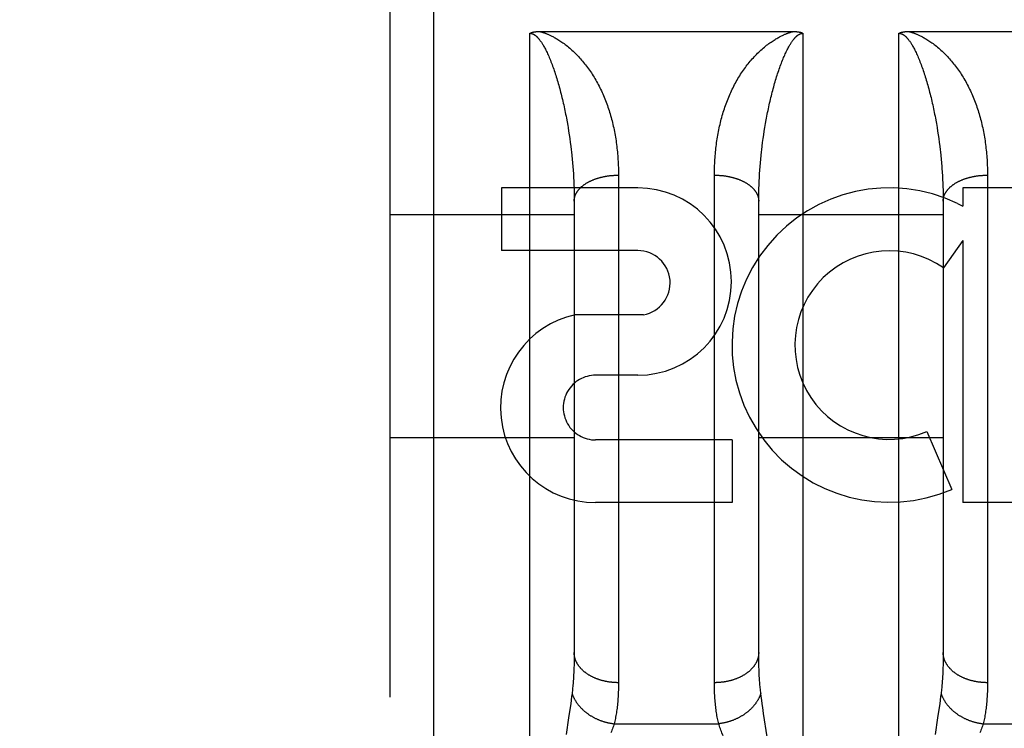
# Model space of a CAD drawing. Header units: inches. Extents: x 0 to 253, y 0 to 164.
# Tile 9 of 97: x 73.941 to 74.608, y 46.565 to 47.045. Entities that reach past the tile are written whole.
import ezdxf

# ---------------------------------------------------------------- set-up
doc = ezdxf.new("R2010")
doc.units = ezdxf.units.IN
doc.header["$LTSCALE"] = 13.939812
doc.header["$MEASUREMENT"] = 0
doc.linetypes.add('HIDDEN', pattern=[0.2, 0.1, -0.1])
doc.layers.add('DEFAULT_2', color=8, linetype='HIDDEN')
doc.layers.add('LEFTHAND_DOOR_ASSEMBLY', color=7, linetype='CONTINUOUS')

msp = doc.modelspace()

# ---------------------------------------------------------------- linework, layer by layer
at = {"layer": 'DEFAULT_2', "color": 8, "linetype": 'HIDDEN'}
msp.add_line((76.67033, 46.84293), (44.06633, 46.84293), dxfattribs=at)
at = {"layer": 'LEFTHAND_DOOR_ASSEMBLY', "color": 8, "linetype": 'HIDDEN'}
for p, q in [((74.22133, 46.22543), (74.22133, 48.01043)), ((74.19133, 47.98043), (74.19133, 46.25544)), ((74.28633, 46.22543), (74.28633, 47.03623)), ((74.2927, 47.03744), (74.46473, 47.03744)), ((74.47133, 47.03623), (74.47133, 46.22543)), ((74.53633, 46.22543), (74.53633, 47.03623)), ((74.54271, 47.03744), (74.71473, 47.03744)), ((74.31102, 46.9788), (74.31149, 46.97626)), ((74.4455, 46.97246), (74.44594, 46.97499)), ((74.56171, 46.97499), (74.56215, 46.97246)), ((74.31215, 46.97246), (74.31256, 46.96992)), ((74.31256, 46.96992), (74.31295, 46.96738)), ((74.31295, 46.96738), (74.31332, 46.96484)), ((74.44434, 46.96484), (74.4447, 46.96738)), ((74.4447, 46.96738), (74.44509, 46.96992)), ((74.44509, 46.96992), (74.4455, 46.97246)), ((74.56215, 46.97246), (74.56256, 46.96992)), ((74.56256, 46.96992), (74.56295, 46.96738)), ((74.56295, 46.96738), (74.56332, 46.96484)), ((74.31332, 46.96484), (74.31366, 46.9623)), ((74.31366, 46.9623), (74.31399, 46.95977)), ((74.44366, 46.95977), (74.44399, 46.9623)), ((74.44399, 46.9623), (74.44434, 46.96484)), ((74.56332, 46.96484), (74.56366, 46.9623)), ((74.56366, 46.9623), (74.56399, 46.95977)), ((74.31443, 46.95598), (74.31471, 46.95346)), ((74.44336, 46.95724), (74.44366, 46.95977)), ((74.56443, 46.95598), (74.56471, 46.95346)), ((74.31471, 46.95346), (74.31496, 46.95094)), ((74.31496, 46.95094), (74.31518, 46.94843)), ((74.31518, 46.94843), (74.31539, 46.94593)), ((74.44226, 46.94593), (74.44247, 46.94843)), ((74.44247, 46.94843), (74.4427, 46.95094)), ((74.4427, 46.95094), (74.44295, 46.95346)), ((74.56471, 46.95346), (74.56496, 46.95094)), ((74.56496, 46.95094), (74.56518, 46.94843)), ((74.31539, 46.94593), (74.31558, 46.94343)), ((74.31558, 46.94343), (74.31575, 46.94094)), ((74.31575, 46.94094), (74.31589, 46.93846)), ((74.34632, 46.94141), (74.34633, 46.5962)), ((74.44176, 46.93846), (74.44191, 46.94094)), ((74.44191, 46.94094), (74.44207, 46.94343)), ((74.44207, 46.94343), (74.44226, 46.94593)), ((74.56549, 46.94468), (74.56566, 46.94219)), ((74.56566, 46.94219), (74.56582, 46.9397)), ((74.59632, 46.94141), (74.59633, 46.5962)), ((74.31589, 46.93846), (74.31601, 46.93599)), ((74.31601, 46.93599), (74.31612, 46.93353)), ((74.41133, 46.59493), (74.41133, 46.94009)), ((74.44154, 46.93353), (74.44164, 46.93599)), ((74.44164, 46.93599), (74.44176, 46.93846)), ((74.56582, 46.9397), (74.56595, 46.93723)), ((74.56595, 46.93723), (74.56607, 46.93476)), ((74.56607, 46.93476), (74.56616, 46.9323)), ((74.3594, 46.93143), (74.26697, 46.93143)), ((74.26697, 46.93143), (74.26697, 46.889)), ((74.31612, 46.93353), (74.3162, 46.93107)), ((74.3162, 46.93107), (74.31626, 46.92863)), ((74.31626, 46.92863), (74.3163, 46.9262)), ((74.44135, 46.9262), (74.44139, 46.92863)), ((74.44139, 46.92863), (74.44145, 46.93107)), ((74.44145, 46.93107), (74.44154, 46.93353)), ((74.56616, 46.9323), (74.56623, 46.92985)), ((74.56623, 46.92985), (74.56629, 46.92741)), ((74.56629, 46.92741), (74.56632, 46.92499)), ((74.73567, 46.93143), (74.57954, 46.93143)), ((74.57954, 46.93143), (74.57954, 46.91916)), ((74.3163, 46.9262), (74.31632, 46.92378)), ((74.31632, 46.92378), (74.31633, 46.61658)), ((74.44133, 46.92378), (74.44135, 46.9262)), ((74.44133, 46.61658), (74.44133, 46.92378)), ((74.56632, 46.92499), (74.56633, 46.92257)), ((74.56633, 46.92257), (74.56632, 46.61536)), ((74.57603, 46.92093), (74.57954, 46.91916)), ((74.19133, 46.91343), (74.31633, 46.91343)), ((74.44133, 46.91343), (74.56633, 46.91343)), ((74.57954, 46.89581), (74.56653, 46.87725)), ((74.57954, 46.89581), (74.57954, 46.71821)), ((74.3594, 46.889), (74.26697, 46.889)), ((74.36332, 46.84548), (74.31705, 46.84548)), ((74.3594, 46.80452), (74.33088, 46.80452)), ((74.19133, 46.76243), (74.31633, 46.76243)), ((74.42327, 46.76065), (74.33085, 46.76065)), ((74.42327, 46.76065), (74.42327, 46.71821)), ((74.44133, 46.76243), (74.56633, 46.76243)), ((74.55516, 46.76631), (74.57209, 46.7272)), ((74.42327, 46.71821), (74.33085, 46.71821)), ((74.73567, 46.71821), (74.57954, 46.71821)), ((74.31632, 46.61415), (74.31629, 46.61177)), ((74.31633, 46.61658), (74.31632, 46.61415)), ((74.44134, 46.61415), (74.44133, 46.61658)), ((74.44136, 46.61177), (74.44134, 46.61415)), ((74.56632, 46.61536), (74.56631, 46.61295)), ((74.4414, 46.60944), (74.44136, 46.61177)), ((74.44147, 46.60717), (74.4414, 46.60944)), ((74.44154, 46.60494), (74.44147, 46.60717)), ((74.56627, 46.6106), (74.56622, 46.6083)), ((74.56631, 46.61295), (74.56627, 46.6106)), ((74.31487, 46.58894), (74.31459, 46.58672)), ((74.44306, 46.58672), (74.44278, 46.58894)), ((74.56487, 46.58894), (74.56459, 46.58672)), ((74.31395, 46.58194), (74.31339, 46.57802)), ((74.31429, 46.5844), (74.31395, 46.58194)), ((74.31459, 46.58672), (74.31429, 46.5844)), ((74.44337, 46.5844), (74.44306, 46.58672)), ((74.4437, 46.58194), (74.44337, 46.5844)), ((74.44407, 46.57936), (74.4437, 46.58194)), ((74.56395, 46.58194), (74.56339, 46.57802)), ((74.56429, 46.5844), (74.56395, 46.58194)), ((74.56459, 46.58672), (74.56429, 46.5844)), ((74.31339, 46.57802), (74.31254, 46.5723)), ((74.44468, 46.57523), (74.44407, 46.57936)), ((74.44704, 46.55951), (74.44468, 46.57523)), ((74.56339, 46.57802), (74.56254, 46.5723)), ((74.31254, 46.5723), (74.31085, 46.56116)), ((74.34342, 46.56838), (74.41424, 46.56838)), ((74.56254, 46.5723), (74.56085, 46.56116)), ((74.59342, 46.56838), (74.66424, 46.56838))]:
    msp.add_line(p, q, dxfattribs=at)
for points in [[(74.28633, 47.03623), (74.28641, 47.03627), (74.2865, 47.03632), (74.28659, 47.03636), (74.28668, 47.0364), (74.28677, 47.03645), (74.28687, 47.03649), (74.28697, 47.03653), (74.28707, 47.03657), (74.28717, 47.03661), (74.28728, 47.03665), (74.28738, 47.03669), (74.28749, 47.03672), (74.28761, 47.03676), (74.28772, 47.0368), (74.28784, 47.03683), (74.28796, 47.03687), (74.28808, 47.0369), (74.2882, 47.03693), (74.28833, 47.03696), (74.28846, 47.03699), (74.28859, 47.03702), (74.28873, 47.03705), (74.28886, 47.03708), (74.28901, 47.03711), (74.28915, 47.03714), (74.2893, 47.03716), (74.28944, 47.03719), (74.2896, 47.03721), (74.28975, 47.03723), (74.28991, 47.03725), (74.29007, 47.03728), (74.29024, 47.0373), (74.29041, 47.03731), (74.29058, 47.03733), (74.29075, 47.03735), (74.29093, 47.03736), (74.29111, 47.03738), (74.2913, 47.03739), (74.29149, 47.0374), (74.29168, 47.03741), (74.29188, 47.03742), (74.29208, 47.03742), (74.29228, 47.03743), (74.29249, 47.03743), (74.2927, 47.03744)], [(74.28633, 47.03623), (74.28638, 47.03623), (74.28643, 47.03623), (74.28649, 47.03622), (74.28654, 47.03622), (74.2866, 47.03622), (74.28665, 47.03622), (74.28671, 47.03621), (74.28676, 47.03621), (74.28682, 47.0362), (74.28687, 47.0362), (74.28693, 47.03619), (74.28699, 47.03618), (74.28705, 47.03617), (74.28711, 47.03616), (74.28717, 47.03615), (74.28723, 47.03614), (74.28729, 47.03613), (74.28735, 47.03611), (74.28742, 47.0361), (74.28748, 47.03608), (74.28755, 47.03607), (74.28762, 47.03605), (74.28769, 47.03603), (74.28776, 47.03601), (74.28783, 47.03599), (74.2879, 47.03596), (74.28798, 47.03593), (74.28806, 47.03591), (74.28814, 47.03588), (74.28822, 47.03584), (74.28831, 47.03581), (74.2884, 47.03577), (74.28849, 47.03573), (74.28858, 47.03569), (74.28868, 47.03564), (74.28878, 47.03559), (74.28888, 47.03553), (74.28899, 47.03547), (74.2891, 47.03541), (74.28921, 47.03534), (74.28932, 47.03527), (74.28944, 47.0352), (74.28955, 47.03512), (74.28968, 47.03504), (74.2898, 47.03495), (74.28992, 47.03486), (74.29005, 47.03476), (74.29019, 47.03465), (74.29032, 47.03454), (74.29046, 47.03443), (74.2906, 47.0343), (74.29075, 47.03417), (74.2909, 47.03403), (74.29106, 47.03388), (74.29122, 47.03373), (74.29138, 47.03356), (74.29155, 47.03338), (74.29173, 47.03319), (74.29191, 47.03299), (74.2921, 47.03278), (74.29229, 47.03255), (74.29249, 47.03231), (74.29269, 47.03205), (74.29291, 47.03178), (74.29313, 47.03148), (74.29336, 47.03117), (74.2936, 47.03084), (74.29385, 47.03048), (74.2941, 47.0301), (74.29437, 47.0297), (74.29464, 47.02927), (74.29493, 47.02881), (74.29522, 47.02832), (74.29552, 47.0278), (74.29584, 47.02724), (74.29616, 47.02666), (74.29649, 47.02603), (74.29684, 47.02538), (74.29719, 47.02468), (74.29755, 47.02396), (74.29791, 47.02319), (74.29828, 47.0224), (74.29866, 47.02156), (74.29904, 47.0207), (74.29943, 47.0198), (74.29981, 47.01888), (74.30019, 47.01795), (74.30057, 47.01699), (74.30095, 47.01602), (74.30133, 47.01503)], [(74.29292, 47.03744), (74.29317, 47.03738), (74.29342, 47.03731), (74.29368, 47.03725), (74.29394, 47.03717), (74.29422, 47.0371), (74.29449, 47.03702), (74.29478, 47.03693), (74.29507, 47.03684), (74.29538, 47.03675), (74.29569, 47.03664), (74.29601, 47.03654), (74.29634, 47.03642), (74.29668, 47.0363), (74.29703, 47.03617), (74.29739, 47.03603), (74.29777, 47.03588), (74.29816, 47.03573), (74.29856, 47.03556), (74.29897, 47.03538), (74.2994, 47.03519), (74.29984, 47.03499), (74.3003, 47.03478), (74.30078, 47.03454), (74.30128, 47.0343), (74.30179, 47.03404), (74.30232, 47.03376), (74.30287, 47.03346), (74.30344, 47.03314), (74.30403, 47.0328), (74.30464, 47.03244), (74.30527, 47.03205), (74.30593, 47.03164), (74.3066, 47.03121), (74.30728, 47.03075), (74.30799, 47.03026), (74.30871, 47.02975), (74.30945, 47.02922), (74.3102, 47.02865), (74.31096, 47.02807), (74.31173, 47.02745), (74.3125, 47.02682), (74.31327, 47.02616), (74.31404, 47.02549), (74.31481, 47.02481), (74.31557, 47.02411), (74.31633, 47.02339)], [(74.44133, 47.02339), (74.44208, 47.02411), (74.44284, 47.02481), (74.44361, 47.02549), (74.44438, 47.02616), (74.44515, 47.02682), (74.44593, 47.02745), (74.4467, 47.02807), (74.44746, 47.02865), (74.44821, 47.02922), (74.44894, 47.02975), (74.44966, 47.03026), (74.45037, 47.03075), (74.45106, 47.03121), (74.45173, 47.03164), (74.45238, 47.03205), (74.45301, 47.03244), (74.45362, 47.0328), (74.45421, 47.03314), (74.45478, 47.03346), (74.45533, 47.03376), (74.45586, 47.03404), (74.45638, 47.0343), (74.45687, 47.03454), (74.45735, 47.03478), (74.45781, 47.03499), (74.45826, 47.03519), (74.45868, 47.03538), (74.4591, 47.03556), (74.4595, 47.03573), (74.45988, 47.03588), (74.46026, 47.03603), (74.46062, 47.03617), (74.46098, 47.0363), (74.46132, 47.03642), (74.46165, 47.03654), (74.46197, 47.03664), (74.46228, 47.03675), (74.46258, 47.03684), (74.46287, 47.03693), (74.46316, 47.03702), (74.46344, 47.0371), (74.46371, 47.03717), (74.46397, 47.03725), (74.46423, 47.03731), (74.46449, 47.03738), (74.46473, 47.03744)], [(74.45633, 47.01503), (74.4567, 47.01601), (74.45707, 47.01697), (74.45744, 47.01791), (74.45782, 47.01883), (74.45819, 47.01972), (74.45856, 47.02059), (74.45893, 47.02143), (74.4593, 47.02224), (74.45965, 47.02301), (74.46001, 47.02375), (74.46035, 47.02445), (74.46069, 47.02512), (74.46101, 47.02576), (74.46133, 47.02636), (74.46164, 47.02694), (74.46195, 47.02748), (74.46224, 47.02799), (74.46252, 47.02847), (74.4628, 47.02892), (74.46306, 47.02935), (74.46332, 47.02975), (74.46357, 47.03013), (74.46381, 47.03048), (74.46404, 47.03082), (74.46426, 47.03113), (74.46448, 47.03143), (74.46469, 47.03171), (74.46489, 47.03197), (74.46509, 47.03222), (74.46528, 47.03245), (74.46547, 47.03267), (74.46565, 47.03288), (74.46582, 47.03308), (74.46599, 47.03326), (74.46616, 47.03344), (74.46631, 47.0336), (74.46647, 47.03376), (74.46662, 47.03391), (74.46677, 47.03405), (74.46691, 47.03418), (74.46705, 47.0343), (74.46719, 47.03442), (74.46732, 47.03453), (74.46745, 47.03464), (74.46758, 47.03474), (74.4677, 47.03484), (74.46782, 47.03493), (74.46794, 47.03501), (74.46806, 47.03509), (74.46817, 47.03517), (74.46828, 47.03524), (74.46839, 47.03531), (74.4685, 47.03538), (74.4686, 47.03544), (74.4687, 47.03549), (74.4688, 47.03555), (74.46889, 47.0356), (74.46899, 47.03564), (74.46908, 47.03569), (74.46917, 47.03573), (74.46925, 47.03577), (74.46934, 47.0358), (74.46942, 47.03584), (74.4695, 47.03587), (74.46957, 47.0359), (74.46965, 47.03593), (74.46972, 47.03595), (74.4698, 47.03598), (74.46987, 47.036), (74.46993, 47.03602), (74.47, 47.03604), (74.47007, 47.03606), (74.47013, 47.03607), (74.4702, 47.03609), (74.47026, 47.03611), (74.47032, 47.03612), (74.47038, 47.03613), (74.47044, 47.03614), (74.4705, 47.03615), (74.47056, 47.03616), (74.47062, 47.03617), (74.47067, 47.03618), (74.47073, 47.03619), (74.47078, 47.0362), (74.47084, 47.0362), (74.4709, 47.03621), (74.47095, 47.03621), (74.471, 47.03622), (74.47106, 47.03622), (74.47111, 47.03622), (74.47117, 47.03622), (74.47122, 47.03623), (74.47127, 47.03623), (74.47133, 47.03623)], [(74.46473, 47.03744), (74.46495, 47.03744), (74.46516, 47.03743), (74.46537, 47.03743), (74.46557, 47.03742), (74.46577, 47.03742), (74.46597, 47.03741), (74.46616, 47.0374), (74.46635, 47.03739), (74.46654, 47.03738), (74.46672, 47.03736), (74.4669, 47.03735), (74.46707, 47.03733), (74.46724, 47.03731), (74.46741, 47.0373), (74.46757, 47.03728), (74.46774, 47.03726), (74.46789, 47.03723), (74.46805, 47.03721), (74.4682, 47.03719), (74.46835, 47.03716), (74.4685, 47.03714), (74.46864, 47.03711), (74.46878, 47.03708), (74.46892, 47.03706), (74.46906, 47.03703), (74.46919, 47.037), (74.46932, 47.03697), (74.46944, 47.03693), (74.46957, 47.0369), (74.46969, 47.03687), (74.46981, 47.03683), (74.46993, 47.0368), (74.47004, 47.03676), (74.47015, 47.03673), (74.47026, 47.03669), (74.47037, 47.03665), (74.47048, 47.03661), (74.47058, 47.03657), (74.47068, 47.03653), (74.47078, 47.03649), (74.47087, 47.03645), (74.47097, 47.03641), (74.47106, 47.03636), (74.47115, 47.03632), (74.47124, 47.03627), (74.47133, 47.03623)], [(74.53633, 47.03623), (74.53641, 47.03627), (74.5365, 47.03632), (74.53659, 47.03636), (74.53669, 47.03641), (74.53678, 47.03645), (74.53688, 47.03649), (74.53698, 47.03653), (74.53708, 47.03657), (74.53718, 47.03661), (74.53728, 47.03665), (74.53739, 47.03669), (74.5375, 47.03673), (74.53761, 47.03676), (74.53773, 47.0368), (74.53784, 47.03683), (74.53796, 47.03687), (74.53808, 47.0369), (74.53821, 47.03693), (74.53834, 47.03697), (74.53847, 47.037), (74.5386, 47.03703), (74.53873, 47.03706), (74.53887, 47.03708), (74.53901, 47.03711), (74.53915, 47.03714), (74.5393, 47.03716), (74.53945, 47.03719), (74.5396, 47.03721), (74.53976, 47.03723), (74.53992, 47.03726), (74.54008, 47.03728), (74.54024, 47.0373), (74.54041, 47.03731), (74.54058, 47.03733), (74.54076, 47.03735), (74.54094, 47.03736), (74.54112, 47.03738), (74.5413, 47.03739), (74.54149, 47.0374), (74.54168, 47.03741), (74.54188, 47.03742), (74.54208, 47.03742), (74.54228, 47.03743), (74.54249, 47.03743), (74.54271, 47.03744)], [(74.53633, 47.03623), (74.53638, 47.03623), (74.53643, 47.03623), (74.53649, 47.03622), (74.53654, 47.03622), (74.5366, 47.03622), (74.53665, 47.03622), (74.53671, 47.03621), (74.53676, 47.03621), (74.53682, 47.0362), (74.53687, 47.0362), (74.53693, 47.03619), (74.53699, 47.03618), (74.53705, 47.03617), (74.53711, 47.03616), (74.53717, 47.03615), (74.53723, 47.03614), (74.53729, 47.03613), (74.53735, 47.03611), (74.53742, 47.0361), (74.53748, 47.03608), (74.53755, 47.03607), (74.53762, 47.03605), (74.53769, 47.03603), (74.53776, 47.03601), (74.53783, 47.03599), (74.5379, 47.03596), (74.53798, 47.03593), (74.53806, 47.03591), (74.53814, 47.03588), (74.53822, 47.03584), (74.53831, 47.03581), (74.5384, 47.03577), (74.53849, 47.03573), (74.53858, 47.03569), (74.53868, 47.03564), (74.53878, 47.03559), (74.53888, 47.03553), (74.53899, 47.03547), (74.5391, 47.03541), (74.53921, 47.03534), (74.53932, 47.03527), (74.53944, 47.0352), (74.53955, 47.03512), (74.53968, 47.03504), (74.5398, 47.03495), (74.53992, 47.03486), (74.54005, 47.03476), (74.54019, 47.03465), (74.54032, 47.03454), (74.54046, 47.03443), (74.5406, 47.0343), (74.54075, 47.03417), (74.5409, 47.03403), (74.54106, 47.03388), (74.54122, 47.03373), (74.54138, 47.03356), (74.54155, 47.03338), (74.54173, 47.03319), (74.54191, 47.03299), (74.5421, 47.03278), (74.54229, 47.03255), (74.54249, 47.03231), (74.54269, 47.03205), (74.54291, 47.03178), (74.54313, 47.03148), (74.54336, 47.03117), (74.5436, 47.03084), (74.54385, 47.03048), (74.5441, 47.0301), (74.54437, 47.0297), (74.54464, 47.02927), (74.54493, 47.02881), (74.54522, 47.02832), (74.54552, 47.0278), (74.54584, 47.02724), (74.54616, 47.02666), (74.54649, 47.02603), (74.54684, 47.02538), (74.54719, 47.02468), (74.54755, 47.02396), (74.54791, 47.02319), (74.54828, 47.0224), (74.54866, 47.02156), (74.54904, 47.0207), (74.54943, 47.0198), (74.54981, 47.01888), (74.55019, 47.01795), (74.55057, 47.01699), (74.55095, 47.01602), (74.55133, 47.01503)], [(74.54292, 47.03744), (74.54317, 47.03738), (74.54342, 47.03731), (74.54368, 47.03725), (74.54394, 47.03717), (74.54422, 47.0371), (74.54449, 47.03702), (74.54478, 47.03693), (74.54507, 47.03684), (74.54538, 47.03675), (74.54569, 47.03664), (74.54601, 47.03654), (74.54634, 47.03642), (74.54668, 47.0363), (74.54703, 47.03617), (74.54739, 47.03603), (74.54777, 47.03588), (74.54816, 47.03573), (74.54856, 47.03556), (74.54897, 47.03538), (74.5494, 47.03519), (74.54984, 47.03499), (74.5503, 47.03478), (74.55078, 47.03454), (74.55128, 47.0343), (74.55179, 47.03404), (74.55232, 47.03376), (74.55287, 47.03346), (74.55344, 47.03314), (74.55403, 47.0328), (74.55464, 47.03244), (74.55527, 47.03205), (74.55593, 47.03164), (74.5566, 47.03121), (74.55728, 47.03075), (74.55799, 47.03026), (74.55871, 47.02975), (74.55945, 47.02922), (74.5602, 47.02865), (74.56096, 47.02807), (74.56173, 47.02745), (74.5625, 47.02682), (74.56327, 47.02616), (74.56404, 47.02549), (74.56481, 47.02481), (74.56557, 47.02411), (74.56633, 47.02339)], [(74.31633, 47.02339), (74.31706, 47.02267), (74.31779, 47.02195), (74.31851, 47.0212), (74.31923, 47.02045), (74.31994, 47.01968), (74.32064, 47.0189), (74.32134, 47.0181), (74.32203, 47.01729), (74.32271, 47.01647), (74.32339, 47.01563), (74.32406, 47.01478), (74.32473, 47.01392), (74.32538, 47.01304), (74.32603, 47.01214), (74.32668, 47.01123), (74.32731, 47.01031), (74.32794, 47.00937), (74.32856, 47.00842), (74.32918, 47.00745), (74.32978, 47.00647), (74.33038, 47.00548), (74.33096, 47.00448), (74.33154, 47.00347), (74.3321, 47.00246), (74.33265, 47.00143), (74.33319, 47.00039), (74.33372, 46.99935), (74.33423, 46.9983), (74.33474, 46.99724), (74.33524, 46.99617), (74.33572, 46.99509), (74.33619, 46.99401), (74.33665, 46.99292), (74.3371, 46.99182), (74.33754, 46.99071), (74.33797, 46.9896), (74.33839, 46.98847), (74.33879, 46.98735), (74.33919, 46.98621), (74.33957, 46.98507), (74.33995, 46.98392), (74.34031, 46.98276), (74.34066, 46.9816), (74.341, 46.98043), (74.34133, 46.97925), (74.34165, 46.97807), (74.34196, 46.97688), (74.34226, 46.97569), (74.34254, 46.97449), (74.34282, 46.97328), (74.34309, 46.97207), (74.34334, 46.97085), (74.34359, 46.96962), (74.34382, 46.96839), (74.34404, 46.96715), (74.34426, 46.96591), (74.34446, 46.96466), (74.34465, 46.96341), (74.34483, 46.96215), (74.345, 46.96089), (74.34516, 46.95962), (74.34531, 46.95835), (74.34545, 46.95707), (74.34558, 46.95579), (74.3457, 46.9545), (74.34581, 46.95321), (74.34591, 46.95192), (74.346, 46.95062), (74.34607, 46.94931), (74.34614, 46.948), (74.3462, 46.94669), (74.34624, 46.94538), (74.34628, 46.94406), (74.34631, 46.94274), (74.34632, 46.94141)], [(74.41133, 46.94009), (74.41133, 46.94141), (74.41135, 46.94274), (74.41137, 46.94406), (74.41141, 46.94538), (74.41146, 46.94669), (74.41151, 46.948), (74.41158, 46.94931), (74.41166, 46.95062), (74.41174, 46.95192), (74.41184, 46.95321), (74.41195, 46.9545), (74.41207, 46.95579), (74.4122, 46.95707), (74.41234, 46.95835), (74.41249, 46.95962), (74.41265, 46.96089), (74.41282, 46.96215), (74.413, 46.96341), (74.41319, 46.96466), (74.4134, 46.96591), (74.41361, 46.96715), (74.41383, 46.96839), (74.41407, 46.96962), (74.41431, 46.97085), (74.41457, 46.97207), (74.41483, 46.97328), (74.41511, 46.97449), (74.4154, 46.97569), (74.41569, 46.97688), (74.416, 46.97807), (74.41632, 46.97925), (74.41665, 46.98043), (74.41699, 46.9816), (74.41734, 46.98276), (74.41771, 46.98392), (74.41808, 46.98507), (74.41846, 46.98621), (74.41886, 46.98735), (74.41927, 46.98847), (74.41968, 46.9896), (74.42011, 46.99071), (74.42055, 46.99182), (74.421, 46.99292), (74.42146, 46.99401), (74.42193, 46.99509), (74.42242, 46.99617), (74.42291, 46.99724), (74.42342, 46.9983), (74.42394, 46.99935), (74.42446, 47.00039), (74.425, 47.00143), (74.42555, 47.00246), (74.42612, 47.00347), (74.42669, 47.00448), (74.42727, 47.00548), (74.42787, 47.00647), (74.42847, 47.00745), (74.42909, 47.00842), (74.42971, 47.00937), (74.43034, 47.01031), (74.43098, 47.01123), (74.43162, 47.01214), (74.43227, 47.01304), (74.43293, 47.01392), (74.43359, 47.01478), (74.43426, 47.01563), (74.43494, 47.01647), (74.43562, 47.01729), (74.43631, 47.0181), (74.43701, 47.0189), (74.43772, 47.01968), (74.43842, 47.02045), (74.43914, 47.0212), (74.43986, 47.02195), (74.44059, 47.02267), (74.44133, 47.02339)], [(74.56633, 47.02339), (74.56706, 47.02267), (74.56779, 47.02195), (74.56851, 47.0212), (74.56923, 47.02045), (74.56994, 47.01968), (74.57064, 47.0189), (74.57134, 47.0181), (74.57203, 47.01729), (74.57271, 47.01647), (74.57339, 47.01563), (74.57406, 47.01478), (74.57473, 47.01392), (74.57538, 47.01304), (74.57603, 47.01214), (74.57668, 47.01123), (74.57731, 47.01031), (74.57794, 47.00937), (74.57856, 47.00842), (74.57918, 47.00745), (74.57978, 47.00647), (74.58038, 47.00548), (74.58096, 47.00448), (74.58154, 47.00347), (74.5821, 47.00246), (74.58265, 47.00143), (74.58319, 47.00039), (74.58372, 46.99935), (74.58423, 46.9983), (74.58474, 46.99724), (74.58524, 46.99617), (74.58572, 46.99509), (74.58619, 46.99401), (74.58665, 46.99292), (74.5871, 46.99182), (74.58754, 46.99071), (74.58797, 46.9896), (74.58839, 46.98847), (74.58879, 46.98735), (74.58919, 46.98621), (74.58957, 46.98507), (74.58995, 46.98392), (74.59031, 46.98276), (74.59066, 46.9816), (74.591, 46.98043), (74.59133, 46.97925), (74.59165, 46.97807), (74.59196, 46.97688), (74.59226, 46.97569), (74.59254, 46.97449), (74.59282, 46.97328), (74.59309, 46.97207), (74.59334, 46.97085), (74.59359, 46.96962), (74.59382, 46.96839), (74.59404, 46.96715), (74.59426, 46.96591), (74.59446, 46.96466), (74.59465, 46.96341), (74.59483, 46.96215), (74.595, 46.96089), (74.59516, 46.95962), (74.59531, 46.95835), (74.59545, 46.95707), (74.59558, 46.95579), (74.5957, 46.9545), (74.59581, 46.95321), (74.59591, 46.95192), (74.596, 46.95062), (74.59607, 46.94931), (74.59614, 46.948), (74.5962, 46.94669), (74.59624, 46.94538), (74.59628, 46.94406), (74.59631, 46.94274), (74.59632, 46.94141)], [(74.30133, 47.01503), (74.30169, 47.01403), (74.30206, 47.01303), (74.30242, 47.012), (74.30278, 47.01097), (74.30313, 47.00992), (74.30348, 47.00885), (74.30383, 47.00778), (74.30418, 47.00669), (74.30452, 47.00558), (74.30486, 47.00447), (74.30519, 47.00334), (74.30553, 47.00219), (74.30585, 47.00104), (74.30618, 46.99987), (74.3065, 46.99869), (74.30682, 46.9975), (74.30713, 46.99629), (74.30745, 46.99508), (74.30775, 46.99385), (74.30806, 46.99262), (74.30835, 46.99138), (74.30864, 46.99013), (74.30893, 46.98888), (74.30921, 46.98763), (74.30949, 46.98637), (74.30976, 46.98511), (74.31002, 46.98385), (74.31028, 46.98259), (74.31053, 46.98133), (74.31078, 46.98006), (74.31102, 46.9788)], [(74.44594, 46.97499), (74.44639, 46.97753), (74.44663, 46.9788), (74.44687, 46.98006), (74.44712, 46.98133), (74.44737, 46.98259), (74.44763, 46.98385), (74.44789, 46.98511), (74.44816, 46.98637), (74.44844, 46.98763), (74.44872, 46.98888), (74.44901, 46.99013), (74.4493, 46.99138), (74.4496, 46.99262), (74.4499, 46.99385), (74.45021, 46.99508), (74.45052, 46.99629), (74.45083, 46.9975), (74.45115, 46.99869), (74.45147, 46.99987), (74.4518, 47.00104), (74.45213, 47.00219), (74.45246, 47.00334), (74.45279, 47.00447), (74.45313, 47.00558), (74.45348, 47.00669), (74.45382, 47.00778), (74.45417, 47.00885), (74.45452, 47.00992), (74.45488, 47.01097), (74.45523, 47.012), (74.45559, 47.01303), (74.45596, 47.01403), (74.45633, 47.01503)], [(74.55133, 47.01503), (74.55169, 47.01403), (74.55206, 47.01303), (74.55242, 47.012), (74.55278, 47.01097), (74.55313, 47.00992), (74.55348, 47.00885), (74.55383, 47.00778), (74.55418, 47.00669), (74.55452, 47.00558), (74.55486, 47.00447), (74.55519, 47.00334), (74.55553, 47.00219), (74.55585, 47.00104), (74.55618, 46.99987), (74.5565, 46.99869), (74.55682, 46.9975), (74.55713, 46.99629), (74.55745, 46.99508), (74.55775, 46.99385), (74.55806, 46.99262), (74.55835, 46.99138), (74.55864, 46.99013), (74.55893, 46.98888), (74.55921, 46.98763), (74.55949, 46.98637), (74.55976, 46.98511), (74.56002, 46.98385), (74.56028, 46.98259), (74.56053, 46.98133), (74.56078, 46.98006), (74.56102, 46.9788)], [(74.31149, 46.97626), (74.31193, 46.97372), (74.31215, 46.97246)], [(74.56102, 46.9788), (74.56149, 46.97626), (74.56171, 46.97499)], [(74.31399, 46.95977), (74.31429, 46.95724), (74.31443, 46.95598)], [(74.44295, 46.95346), (74.44322, 46.95598), (74.44336, 46.95724)], [(74.56399, 46.95977), (74.56429, 46.95724), (74.56443, 46.95598)], [(74.56518, 46.94843), (74.56539, 46.94593), (74.56549, 46.94468)], [(74.31633, 46.92257), (74.31633, 46.92282), (74.31634, 46.92307), (74.31635, 46.92331), (74.31637, 46.92356), (74.3164, 46.9238), (74.31643, 46.92405), (74.31647, 46.92429), (74.31652, 46.92453), (74.31657, 46.92478), (74.31662, 46.92502), (74.31668, 46.92527), (74.31675, 46.92551), (74.31682, 46.92575), (74.3169, 46.92599), (74.31699, 46.92623), (74.31708, 46.92647), (74.31718, 46.92671), (74.31728, 46.92695), (74.31739, 46.92719), (74.3175, 46.92742), (74.31762, 46.92766), (74.31774, 46.92789), (74.31787, 46.92813), (74.31801, 46.92836), (74.31815, 46.92859), (74.3183, 46.92882), (74.31845, 46.92905), (74.31861, 46.92928), (74.31877, 46.9295), (74.31894, 46.92973), (74.31912, 46.92995), (74.3193, 46.93017), (74.31948, 46.93039), (74.31967, 46.93061), (74.31987, 46.93083), (74.32007, 46.93104), (74.32028, 46.93126), (74.32049, 46.93147), (74.3207, 46.93168), (74.32092, 46.93189), (74.32115, 46.9321), (74.32138, 46.9323), (74.32162, 46.93251), (74.32186, 46.93271), (74.32211, 46.93291), (74.32236, 46.9331), (74.32261, 46.9333), (74.32287, 46.93349), (74.32314, 46.93368), (74.32341, 46.93387), (74.32368, 46.93406), (74.32396, 46.93424), (74.32424, 46.93442), (74.32453, 46.9346), (74.32482, 46.93478), (74.32511, 46.93496), (74.32541, 46.93513), (74.32572, 46.9353), (74.32602, 46.93547), (74.32634, 46.93563), (74.32665, 46.93579), (74.32697, 46.93595), (74.32729, 46.93611), (74.32762, 46.93626), (74.32795, 46.93642), (74.32829, 46.93657), (74.32862, 46.93671), (74.32897, 46.93686), (74.32931, 46.937), (74.32966, 46.93713), (74.33001, 46.93727), (74.33037, 46.9374), (74.33072, 46.93753), (74.33108, 46.93766), (74.33145, 46.93778), (74.33181, 46.9379), (74.33218, 46.93802), (74.33256, 46.93813), (74.33293, 46.93824), (74.33331, 46.93835), (74.33369, 46.93846), (74.33407, 46.93856), (74.33446, 46.93866), (74.33485, 46.93875), (74.33524, 46.93884), (74.33563, 46.93893), (74.33602, 46.93902), (74.33642, 46.9391), (74.33682, 46.93918), (74.33722, 46.93926), (74.33762, 46.93933), (74.33802, 46.9394), (74.33843, 46.93947), (74.33883, 46.93953), (74.33924, 46.93959), (74.33965, 46.93965), (74.34006, 46.9397), (74.34047, 46.93975), (74.34089, 46.93979), (74.3413, 46.93984), (74.34172, 46.93988), (74.34213, 46.93991), (74.34255, 46.93995), (74.34297, 46.93997), (74.34339, 46.94), (74.3438, 46.94002), (74.34422, 46.94004), (74.34464, 46.94006), (74.34506, 46.94007), (74.34548, 46.94008), (74.34591, 46.94008), (74.34633, 46.94009)], [(74.41133, 46.94009), (74.41175, 46.94008), (74.41217, 46.94008), (74.41259, 46.94007), (74.41301, 46.94006), (74.41343, 46.94004), (74.41385, 46.94002), (74.41427, 46.94), (74.41469, 46.93997), (74.4151, 46.93995), (74.41552, 46.93991), (74.41594, 46.93988), (74.41635, 46.93984), (74.41677, 46.93979), (74.41718, 46.93975), (74.41759, 46.9397), (74.418, 46.93965), (74.41841, 46.93959), (74.41882, 46.93953), (74.41923, 46.93947), (74.41963, 46.9394), (74.42003, 46.93933), (74.42044, 46.93926), (74.42084, 46.93918), (74.42123, 46.9391), (74.42163, 46.93902), (74.42203, 46.93893), (74.42242, 46.93884), (74.42281, 46.93875), (74.42319, 46.93866), (74.42358, 46.93856), (74.42396, 46.93846), (74.42434, 46.93835), (74.42472, 46.93824), (74.4251, 46.93813), (74.42547, 46.93802), (74.42584, 46.9379), (74.4262, 46.93778), (74.42657, 46.93766), (74.42693, 46.93753), (74.42729, 46.9374), (74.42764, 46.93727), (74.42799, 46.93713), (74.42834, 46.937), (74.42869, 46.93686), (74.42903, 46.93671), (74.42937, 46.93657), (74.4297, 46.93642), (74.43003, 46.93626), (74.43036, 46.93611), (74.43068, 46.93595), (74.431, 46.93579), (74.43132, 46.93563), (74.43163, 46.93547), (74.43194, 46.9353), (74.43224, 46.93513), (74.43254, 46.93496), (74.43283, 46.93478), (74.43313, 46.9346), (74.43341, 46.93442), (74.4337, 46.93424), (74.43397, 46.93406), (74.43425, 46.93387), (74.43452, 46.93368), (74.43478, 46.93349), (74.43504, 46.9333), (74.4353, 46.9331), (74.43555, 46.93291), (74.43579, 46.93271), (74.43603, 46.93251), (74.43627, 46.9323), (74.4365, 46.9321), (74.43673, 46.93189), (74.43695, 46.93168), (74.43717, 46.93147), (74.43738, 46.93126), (74.43758, 46.93104), (74.43778, 46.93083), (74.43798, 46.93061), (74.43817, 46.93039), (74.43836, 46.93017), (74.43854, 46.92995), (74.43871, 46.92973), (74.43888, 46.9295), (74.43904, 46.92928), (74.4392, 46.92905), (74.43935, 46.92882), (74.4395, 46.92859), (74.43964, 46.92836), (74.43978, 46.92813), (74.43991, 46.92789), (74.44003, 46.92766), (74.44015, 46.92742), (74.44027, 46.92719), (74.44038, 46.92695), (74.44048, 46.92671), (74.44057, 46.92647), (74.44066, 46.92623), (74.44075, 46.92599), (74.44083, 46.92575), (74.4409, 46.92551), (74.44097, 46.92527), (74.44103, 46.92502), (74.44109, 46.92478), (74.44114, 46.92453), (74.44118, 46.92429), (74.44122, 46.92405), (74.44125, 46.9238), (74.44128, 46.92356), (74.4413, 46.92331), (74.44131, 46.92307), (74.44132, 46.92282), (74.44133, 46.92257)], [(74.56633, 46.92257), (74.56633, 46.92282), (74.56634, 46.92307), (74.56635, 46.92331), (74.56637, 46.92356), (74.5664, 46.9238), (74.56643, 46.92405), (74.56647, 46.92429), (74.56652, 46.92453), (74.56657, 46.92478), (74.56662, 46.92502), (74.56668, 46.92527), (74.56675, 46.92551), (74.56682, 46.92575), (74.5669, 46.92599), (74.56699, 46.92623), (74.56708, 46.92647), (74.56718, 46.92671), (74.56728, 46.92695), (74.56739, 46.92719), (74.5675, 46.92742), (74.56762, 46.92766), (74.56774, 46.92789), (74.56787, 46.92813), (74.56801, 46.92836), (74.56815, 46.92859), (74.5683, 46.92882), (74.56845, 46.92905), (74.56861, 46.92928), (74.56877, 46.9295), (74.56894, 46.92973), (74.56912, 46.92995), (74.5693, 46.93017), (74.56948, 46.93039), (74.56967, 46.93061), (74.56987, 46.93083), (74.57007, 46.93104), (74.57028, 46.93126), (74.57049, 46.93147), (74.5707, 46.93168), (74.57092, 46.93189), (74.57115, 46.9321), (74.57138, 46.9323), (74.57162, 46.93251), (74.57186, 46.93271), (74.57211, 46.93291), (74.57236, 46.9331), (74.57261, 46.9333), (74.57287, 46.93349), (74.57314, 46.93368), (74.57341, 46.93387), (74.57368, 46.93406), (74.57396, 46.93424), (74.57424, 46.93442), (74.57453, 46.9346), (74.57482, 46.93478), (74.57511, 46.93496), (74.57541, 46.93513), (74.57572, 46.9353), (74.57602, 46.93547), (74.57634, 46.93563), (74.57665, 46.93579), (74.57697, 46.93595), (74.57729, 46.93611), (74.57762, 46.93626), (74.57795, 46.93642), (74.57829, 46.93657), (74.57862, 46.93671), (74.57897, 46.93686), (74.57931, 46.937), (74.57966, 46.93713), (74.58001, 46.93727), (74.58037, 46.9374), (74.58072, 46.93753), (74.58108, 46.93766), (74.58145, 46.93778), (74.58181, 46.9379), (74.58218, 46.93802), (74.58256, 46.93813), (74.58293, 46.93824), (74.58331, 46.93835), (74.58369, 46.93846), (74.58407, 46.93856), (74.58446, 46.93866), (74.58485, 46.93875), (74.58524, 46.93884), (74.58563, 46.93893), (74.58602, 46.93902), (74.58642, 46.9391), (74.58682, 46.93918), (74.58722, 46.93926), (74.58762, 46.93933), (74.58802, 46.9394), (74.58843, 46.93947), (74.58883, 46.93953), (74.58924, 46.93959), (74.58965, 46.93965), (74.59006, 46.9397), (74.59047, 46.93975), (74.59089, 46.93979), (74.5913, 46.93984), (74.59172, 46.93988), (74.59213, 46.93991), (74.59255, 46.93995), (74.59297, 46.93997), (74.59339, 46.94), (74.5938, 46.94002), (74.59422, 46.94004), (74.59464, 46.94006), (74.59506, 46.94007), (74.59548, 46.94008), (74.59591, 46.94008), (74.59633, 46.94009)], [(74.34633, 46.5962), (74.34591, 46.5962), (74.34548, 46.5962), (74.34506, 46.59621), (74.34464, 46.59623), (74.34422, 46.59625), (74.3438, 46.59627), (74.34339, 46.59629), (74.34297, 46.59632), (74.34255, 46.59636), (74.34213, 46.5964), (74.34172, 46.59644), (74.3413, 46.59648), (74.34089, 46.59653), (74.34047, 46.59659), (74.34006, 46.59665), (74.33965, 46.59671), (74.33924, 46.59677), (74.33883, 46.59684), (74.33843, 46.59692), (74.33802, 46.59699), (74.33762, 46.59707), (74.33722, 46.59716), (74.33682, 46.59725), (74.33642, 46.59734), (74.33602, 46.59744), (74.33563, 46.59754), (74.33524, 46.59764), (74.33485, 46.59775), (74.33446, 46.59786), (74.33407, 46.59797), (74.33369, 46.59809), (74.33331, 46.59821), (74.33293, 46.59834), (74.33256, 46.59847), (74.33218, 46.5986), (74.33181, 46.59874), (74.33145, 46.59888), (74.33108, 46.59902), (74.33072, 46.59917), (74.33037, 46.59932), (74.33001, 46.59947), (74.32966, 46.59963), (74.32931, 46.59979), (74.32897, 46.59996), (74.32862, 46.60012), (74.32829, 46.60029), (74.32795, 46.60047), (74.32762, 46.60064), (74.32729, 46.60082), (74.32697, 46.60101), (74.32665, 46.60119), (74.32634, 46.60138), (74.32602, 46.60157), (74.32572, 46.60177), (74.32541, 46.60197), (74.32511, 46.60217), (74.32482, 46.60237), (74.32453, 46.60258), (74.32424, 46.60278), (74.32396, 46.603), (74.32368, 46.60321), (74.32341, 46.60343), (74.32314, 46.60365), (74.32287, 46.60387), (74.32261, 46.60409), (74.32236, 46.60432), (74.32211, 46.60455), (74.32186, 46.60478), (74.32162, 46.60502), (74.32138, 46.60525), (74.32115, 46.60549), (74.32092, 46.60573), (74.3207, 46.60598), (74.32049, 46.60622), (74.32028, 46.60647), (74.32007, 46.60672), (74.31987, 46.60697), (74.31967, 46.60722), (74.31948, 46.60748), (74.3193, 46.60773), (74.31912, 46.60799), (74.31894, 46.60825), (74.31877, 46.60851), (74.31861, 46.60878), (74.31845, 46.60904), (74.3183, 46.60931), (74.31815, 46.60958), (74.31801, 46.60985), (74.31787, 46.61012), (74.31774, 46.61039), (74.31762, 46.61066), (74.3175, 46.61093), (74.31739, 46.61121), (74.31728, 46.61149), (74.31718, 46.61176), (74.31708, 46.61204), (74.31699, 46.61232), (74.3169, 46.6126), (74.31682, 46.61288), (74.31675, 46.61316), (74.31668, 46.61345), (74.31662, 46.61373), (74.31657, 46.61401), (74.31652, 46.61429), (74.31647, 46.61458), (74.31643, 46.61486), (74.3164, 46.61515), (74.31637, 46.61543), (74.31635, 46.61572), (74.31634, 46.61601), (74.31633, 46.61629), (74.31633, 46.61658)], [(74.44133, 46.61658), (74.44132, 46.61629), (74.44131, 46.61601), (74.4413, 46.61572), (74.44128, 46.61543), (74.44125, 46.61515), (74.44122, 46.61486), (74.44118, 46.61458), (74.44114, 46.61429), (74.44109, 46.61401), (74.44103, 46.61373), (74.44097, 46.61345), (74.4409, 46.61316), (74.44083, 46.61288), (74.44075, 46.6126), (74.44066, 46.61232), (74.44057, 46.61204), (74.44048, 46.61176), (74.44038, 46.61149), (74.44027, 46.61121), (74.44015, 46.61093), (74.44003, 46.61066), (74.43991, 46.61039), (74.43978, 46.61012), (74.43964, 46.60985), (74.4395, 46.60958), (74.43935, 46.60931), (74.4392, 46.60904), (74.43904, 46.60878), (74.43888, 46.60851), (74.43871, 46.60825), (74.43854, 46.60799), (74.43836, 46.60773), (74.43817, 46.60748), (74.43798, 46.60722), (74.43778, 46.60697), (74.43758, 46.60672), (74.43738, 46.60647), (74.43717, 46.60622), (74.43695, 46.60598), (74.43673, 46.60573), (74.4365, 46.60549), (74.43627, 46.60525), (74.43603, 46.60502), (74.43579, 46.60478), (74.43555, 46.60455), (74.4353, 46.60432), (74.43504, 46.60409), (74.43478, 46.60387), (74.43452, 46.60365), (74.43425, 46.60343), (74.43397, 46.60321), (74.4337, 46.603), (74.43341, 46.60278), (74.43313, 46.60258), (74.43283, 46.60237), (74.43254, 46.60217), (74.43224, 46.60197), (74.43194, 46.60177), (74.43163, 46.60157), (74.43132, 46.60138), (74.431, 46.60119), (74.43068, 46.60101), (74.43036, 46.60082), (74.43003, 46.60064), (74.4297, 46.60047), (74.42937, 46.60029), (74.42903, 46.60012), (74.42869, 46.59996), (74.42834, 46.59979), (74.42799, 46.59963), (74.42764, 46.59947), (74.42729, 46.59932), (74.42693, 46.59917), (74.42657, 46.59902), (74.4262, 46.59888), (74.42584, 46.59874), (74.42547, 46.5986), (74.4251, 46.59847), (74.42472, 46.59834), (74.42434, 46.59821), (74.42396, 46.59809), (74.42358, 46.59797), (74.42319, 46.59786), (74.42281, 46.59775), (74.42242, 46.59764), (74.42203, 46.59754), (74.42163, 46.59744), (74.42123, 46.59734), (74.42084, 46.59725), (74.42044, 46.59716), (74.42003, 46.59707), (74.41963, 46.59699), (74.41923, 46.59692), (74.41882, 46.59684), (74.41841, 46.59677), (74.418, 46.59671), (74.41759, 46.59665), (74.41718, 46.59659), (74.41677, 46.59653), (74.41635, 46.59648), (74.41594, 46.59644), (74.41552, 46.5964), (74.4151, 46.59636), (74.41469, 46.59632), (74.41427, 46.59629), (74.41385, 46.59627), (74.41343, 46.59625), (74.41301, 46.59623), (74.41259, 46.59621), (74.41217, 46.5962), (74.41175, 46.5962), (74.41133, 46.5962)], [(74.59633, 46.5962), (74.59591, 46.5962), (74.59548, 46.5962), (74.59506, 46.59621), (74.59464, 46.59623), (74.59422, 46.59625), (74.5938, 46.59627), (74.59339, 46.59629), (74.59297, 46.59632), (74.59255, 46.59636), (74.59213, 46.5964), (74.59172, 46.59644), (74.5913, 46.59648), (74.59089, 46.59653), (74.59047, 46.59659), (74.59006, 46.59665), (74.58965, 46.59671), (74.58924, 46.59677), (74.58883, 46.59684), (74.58843, 46.59692), (74.58802, 46.59699), (74.58762, 46.59707), (74.58722, 46.59716), (74.58682, 46.59725), (74.58642, 46.59734), (74.58602, 46.59744), (74.58563, 46.59754), (74.58524, 46.59764), (74.58485, 46.59775), (74.58446, 46.59786), (74.58407, 46.59797), (74.58369, 46.59809), (74.58331, 46.59821), (74.58293, 46.59834), (74.58256, 46.59847), (74.58218, 46.5986), (74.58181, 46.59874), (74.58145, 46.59888), (74.58108, 46.59902), (74.58072, 46.59917), (74.58037, 46.59932), (74.58001, 46.59947), (74.57966, 46.59963), (74.57931, 46.59979), (74.57897, 46.59996), (74.57862, 46.60012), (74.57829, 46.60029), (74.57795, 46.60047), (74.57762, 46.60064), (74.57729, 46.60082), (74.57697, 46.60101), (74.57665, 46.60119), (74.57634, 46.60138), (74.57602, 46.60157), (74.57572, 46.60177), (74.57541, 46.60197), (74.57511, 46.60217), (74.57482, 46.60237), (74.57453, 46.60258), (74.57424, 46.60278), (74.57396, 46.603), (74.57368, 46.60321), (74.57341, 46.60343), (74.57314, 46.60365), (74.57287, 46.60387), (74.57261, 46.60409), (74.57236, 46.60432), (74.57211, 46.60455), (74.57186, 46.60478), (74.57162, 46.60502), (74.57138, 46.60525), (74.57115, 46.60549), (74.57092, 46.60573), (74.5707, 46.60598), (74.57049, 46.60622), (74.57028, 46.60647), (74.57007, 46.60672), (74.56987, 46.60697), (74.56967, 46.60722), (74.56948, 46.60748), (74.5693, 46.60773), (74.56912, 46.60799), (74.56894, 46.60825), (74.56877, 46.60851), (74.56861, 46.60878), (74.56845, 46.60904), (74.5683, 46.60931), (74.56815, 46.60958), (74.56801, 46.60985), (74.56787, 46.61012), (74.56774, 46.61039), (74.56762, 46.61066), (74.5675, 46.61093), (74.56739, 46.61121), (74.56728, 46.61149), (74.56718, 46.61176), (74.56708, 46.61204), (74.56699, 46.61232), (74.5669, 46.6126), (74.56682, 46.61288), (74.56675, 46.61316), (74.56668, 46.61345), (74.56662, 46.61373), (74.56657, 46.61401), (74.56652, 46.61429), (74.56647, 46.61458), (74.56643, 46.61486), (74.5664, 46.61515), (74.56637, 46.61543), (74.56635, 46.61572), (74.56634, 46.61601), (74.56633, 46.61629), (74.56633, 46.61658)], [(74.31622, 46.6083), (74.31615, 46.60605), (74.31611, 46.60494), (74.31606, 46.60384), (74.31601, 46.60276), (74.31596, 46.60169), (74.3159, 46.60063), (74.31584, 46.59959), (74.31577, 46.59856), (74.3157, 46.59754), (74.31562, 46.59653), (74.31554, 46.59554), (74.31546, 46.59456), (74.31537, 46.59359), (74.31528, 46.59263), (74.31518, 46.59169), (74.31508, 46.59076), (74.31498, 46.58984), (74.31487, 46.58894)], [(74.31629, 46.61177), (74.31625, 46.60944), (74.31622, 46.6083)], [(74.56622, 46.6083), (74.56615, 46.60605), (74.56611, 46.60494), (74.56606, 46.60384), (74.56601, 46.60276), (74.56596, 46.60169), (74.5659, 46.60063), (74.56584, 46.59959), (74.56577, 46.59856), (74.5657, 46.59754), (74.56562, 46.59653), (74.56554, 46.59554), (74.56546, 46.59456), (74.56537, 46.59359), (74.56528, 46.59263), (74.56518, 46.59169), (74.56508, 46.59076), (74.56498, 46.58984), (74.56487, 46.58894)], [(74.44278, 46.58894), (74.44267, 46.58984), (74.44257, 46.59076), (74.44247, 46.59169), (74.44237, 46.59263), (74.44228, 46.59359), (74.44219, 46.59456), (74.44211, 46.59554), (74.44203, 46.59653), (74.44195, 46.59754), (74.44188, 46.59856), (74.44182, 46.59959), (74.44175, 46.60063), (74.44169, 46.60169), (74.44164, 46.60276), (74.44159, 46.60384), (74.44154, 46.60494)], [(74.34633, 46.5962), (74.34632, 46.59493), (74.34631, 46.59368), (74.34629, 46.59245), (74.34626, 46.59123), (74.34622, 46.59003), (74.34617, 46.58884), (74.34611, 46.58767), (74.34605, 46.58652), (74.34597, 46.58538), (74.34589, 46.58425), (74.3458, 46.58315), (74.3457, 46.58205), (74.34559, 46.58098), (74.34547, 46.57992), (74.34535, 46.57887), (74.34521, 46.57784), (74.34507, 46.57683), (74.34492, 46.57583), (74.34476, 46.57484), (74.34459, 46.57387), (74.34442, 46.57292), (74.34423, 46.57198), (74.34404, 46.57106), (74.34384, 46.57015), (74.34363, 46.56926), (74.34342, 46.56838)], [(74.41424, 46.56838), (74.41402, 46.56926), (74.41381, 46.57015), (74.41361, 46.57106), (74.41342, 46.57198), (74.41324, 46.57292), (74.41306, 46.57387), (74.41289, 46.57484), (74.41273, 46.57583), (74.41258, 46.57683), (74.41244, 46.57784), (74.4123, 46.57887), (74.41218, 46.57992), (74.41206, 46.58098), (74.41195, 46.58205), (74.41185, 46.58315), (74.41176, 46.58425), (74.41168, 46.58538), (74.4116, 46.58652), (74.41154, 46.58767), (74.41148, 46.58884), (74.41143, 46.59003), (74.4114, 46.59123), (74.41137, 46.59245), (74.41134, 46.59368), (74.41133, 46.59493)], [(74.59633, 46.5962), (74.59632, 46.59493), (74.59631, 46.59368), (74.59629, 46.59245), (74.59626, 46.59123), (74.59622, 46.59003), (74.59617, 46.58884), (74.59611, 46.58767), (74.59605, 46.58652), (74.59597, 46.58538), (74.59589, 46.58425), (74.5958, 46.58315), (74.5957, 46.58205), (74.59559, 46.58098), (74.59547, 46.57992), (74.59535, 46.57887), (74.59521, 46.57784), (74.59507, 46.57683), (74.59492, 46.57583), (74.59476, 46.57484), (74.59459, 46.57387), (74.59442, 46.57292), (74.59423, 46.57198), (74.59404, 46.57106), (74.59384, 46.57015), (74.59363, 46.56926), (74.59342, 46.56838)], [(74.31487, 46.58894), (74.31498, 46.5886), (74.3151, 46.58827), (74.31522, 46.58793), (74.31535, 46.5876), (74.31548, 46.58727), (74.31562, 46.58694), (74.31577, 46.58661), (74.31592, 46.58628), (74.31608, 46.58596), (74.31624, 46.58563), (74.31641, 46.58531), (74.31658, 46.58498), (74.31676, 46.58466), (74.31694, 46.58434), (74.31713, 46.58402), (74.31733, 46.5837), (74.31753, 46.58339), (74.31773, 46.58307), (74.31794, 46.58276), (74.31816, 46.58245), (74.31838, 46.58214), (74.31861, 46.58183), (74.31884, 46.58153), (74.31907, 46.58123), (74.31931, 46.58093), (74.31956, 46.58063), (74.31981, 46.58033), (74.32006, 46.58004), (74.32033, 46.57975), (74.32059, 46.57946), (74.32086, 46.57917), (74.32113, 46.57889), (74.32141, 46.57861), (74.32169, 46.57833), (74.32198, 46.57805), (74.32227, 46.57778), (74.32257, 46.57751), (74.32287, 46.57724), (74.32317, 46.57698), (74.32348, 46.57672), (74.3238, 46.57646), (74.32411, 46.57621), (74.32443, 46.57595), (74.32476, 46.57571), (74.32508, 46.57546), (74.32542, 46.57522), (74.32575, 46.57498), (74.32609, 46.57474), (74.32643, 46.57451), (74.32678, 46.57428), (74.32713, 46.57406), (74.32748, 46.57384), (74.32784, 46.57362), (74.3282, 46.57341), (74.32856, 46.5732), (74.32892, 46.57299), (74.32929, 46.57279), (74.32966, 46.57259), (74.33004, 46.5724), (74.33041, 46.5722), (74.33079, 46.57202), (74.33117, 46.57184), (74.33156, 46.57166), (74.33194, 46.57148), (74.33233, 46.57131), (74.33272, 46.57115), (74.33312, 46.57098), (74.33351, 46.57083), (74.33391, 46.57067), (74.33431, 46.57052), (74.33471, 46.57038), (74.33511, 46.57024), (74.33552, 46.5701), (74.33592, 46.56997), (74.33633, 46.56984), (74.33674, 46.56972), (74.33715, 46.5696), (74.33756, 46.56949), (74.33798, 46.56938), (74.33839, 46.56927), (74.33881, 46.56917), (74.33922, 46.56908), (74.33964, 46.56899), (74.34006, 46.5689), (74.34048, 46.56882), (74.34089, 46.56874), (74.34131, 46.56867), (74.34173, 46.5686), (74.34215, 46.56854), (74.34257, 46.56848), (74.34299, 46.56842), (74.34342, 46.56838)], [(74.44278, 46.58894), (74.44267, 46.5886), (74.44255, 46.58827), (74.44243, 46.58793), (74.4423, 46.5876), (74.44217, 46.58727), (74.44203, 46.58694), (74.44188, 46.58661), (74.44173, 46.58628), (74.44158, 46.58596), (74.44141, 46.58563), (74.44125, 46.58531), (74.44107, 46.58498), (74.44089, 46.58466), (74.44071, 46.58434), (74.44052, 46.58402), (74.44033, 46.5837), (74.44013, 46.58339), (74.43992, 46.58307), (74.43971, 46.58276), (74.43949, 46.58245), (74.43927, 46.58214), (74.43905, 46.58183), (74.43882, 46.58153), (74.43858, 46.58123), (74.43834, 46.58093), (74.43809, 46.58063), (74.43784, 46.58033), (74.43759, 46.58004), (74.43733, 46.57975), (74.43706, 46.57946), (74.43679, 46.57917), (74.43652, 46.57889), (74.43624, 46.57861), (74.43596, 46.57833), (74.43567, 46.57805), (74.43538, 46.57778), (74.43508, 46.57751), (74.43478, 46.57724), (74.43448, 46.57698), (74.43417, 46.57672), (74.43386, 46.57646), (74.43354, 46.57621), (74.43322, 46.57595), (74.4329, 46.57571), (74.43257, 46.57546), (74.43224, 46.57522), (74.4319, 46.57498), (74.43156, 46.57474), (74.43122, 46.57451), (74.43087, 46.57428), (74.43052, 46.57406), (74.43017, 46.57384), (74.42982, 46.57362), (74.42946, 46.57341), (74.42909, 46.5732), (74.42873, 46.57299), (74.42836, 46.57279), (74.42799, 46.57259), (74.42762, 46.5724), (74.42724, 46.5722), (74.42686, 46.57202), (74.42648, 46.57184), (74.42609, 46.57166), (74.42571, 46.57148), (74.42532, 46.57131), (74.42493, 46.57115), (74.42453, 46.57098), (74.42414, 46.57083), (74.42374, 46.57067), (74.42334, 46.57052), (74.42294, 46.57038), (74.42254, 46.57024), (74.42213, 46.5701), (74.42173, 46.56997), (74.42132, 46.56984), (74.42091, 46.56972), (74.4205, 46.5696), (74.42009, 46.56949), (74.41968, 46.56938), (74.41926, 46.56927), (74.41885, 46.56917), (74.41843, 46.56908), (74.41801, 46.56899), (74.4176, 46.5689), (74.41718, 46.56882), (74.41676, 46.56874), (74.41634, 46.56867), (74.41592, 46.5686), (74.4155, 46.56854), (74.41508, 46.56848), (74.41466, 46.56842), (74.41424, 46.56838)], [(74.56487, 46.58894), (74.56498, 46.5886), (74.5651, 46.58827), (74.56522, 46.58793), (74.56535, 46.5876), (74.56548, 46.58727), (74.56562, 46.58694), (74.56577, 46.58661), (74.56592, 46.58628), (74.56608, 46.58596), (74.56624, 46.58563), (74.56641, 46.58531), (74.56658, 46.58498), (74.56676, 46.58466), (74.56694, 46.58434), (74.56713, 46.58402), (74.56733, 46.5837), (74.56753, 46.58339), (74.56773, 46.58307), (74.56794, 46.58276), (74.56816, 46.58245), (74.56838, 46.58214), (74.56861, 46.58183), (74.56884, 46.58153), (74.56907, 46.58123), (74.56931, 46.58093), (74.56956, 46.58063), (74.56981, 46.58033), (74.57006, 46.58004), (74.57033, 46.57975), (74.57059, 46.57946), (74.57086, 46.57917), (74.57113, 46.57889), (74.57141, 46.57861), (74.57169, 46.57833), (74.57198, 46.57805), (74.57227, 46.57778), (74.57257, 46.57751), (74.57287, 46.57724), (74.57317, 46.57698), (74.57348, 46.57672), (74.5738, 46.57646), (74.57411, 46.57621), (74.57443, 46.57595), (74.57476, 46.57571), (74.57508, 46.57546), (74.57542, 46.57522), (74.57575, 46.57498), (74.57609, 46.57474), (74.57643, 46.57451), (74.57678, 46.57428), (74.57713, 46.57406), (74.57748, 46.57384), (74.57784, 46.57362), (74.5782, 46.57341), (74.57856, 46.5732), (74.57892, 46.57299), (74.57929, 46.57279), (74.57966, 46.57259), (74.58004, 46.5724), (74.58041, 46.5722), (74.58079, 46.57202), (74.58117, 46.57184), (74.58156, 46.57166), (74.58194, 46.57148), (74.58233, 46.57131), (74.58272, 46.57115), (74.58312, 46.57098), (74.58351, 46.57083), (74.58391, 46.57067), (74.58431, 46.57052), (74.58471, 46.57038), (74.58511, 46.57024), (74.58552, 46.5701), (74.58592, 46.56997), (74.58633, 46.56984), (74.58674, 46.56972), (74.58715, 46.5696), (74.58756, 46.56949), (74.58798, 46.56938), (74.58839, 46.56927), (74.58881, 46.56917), (74.58922, 46.56908), (74.58964, 46.56899), (74.59006, 46.5689), (74.59048, 46.56882), (74.59089, 46.56874), (74.59131, 46.56867), (74.59173, 46.5686), (74.59215, 46.56854), (74.59257, 46.56848), (74.59299, 46.56842), (74.59342, 46.56838)], [(74.34342, 46.56838), (74.34314, 46.56756), (74.34286, 46.56672), (74.34256, 46.56586), (74.34225, 46.56498), (74.34192, 46.56407), (74.34157, 46.56314), (74.34121, 46.56218)], [(74.4172, 46.56018), (74.41644, 46.56218), (74.41608, 46.56314), (74.41574, 46.56407), (74.41541, 46.56498), (74.41509, 46.56586), (74.41479, 46.56672), (74.41451, 46.56756), (74.41424, 46.56838)], [(74.59342, 46.56838), (74.59314, 46.56756), (74.59286, 46.56672), (74.59256, 46.56586), (74.59225, 46.56498), (74.59192, 46.56407), (74.59157, 46.56314), (74.59121, 46.56218)]]:
    msp.add_lwpolyline(points, dxfattribs=at)
for centre, radius, start, end in [((74.3594, 46.86798), 0.06346, 270, 90), ((74.52977, 46.82497), 0.10653, 64.26362, 293.40274), ((74.3594, 46.86706), 0.02193, 280.307, 90), ((74.52977, 46.82497), 0.06391, 54.88948, 293.40261), ((74.33076, 46.78259), 0.06437, 102.29948, 270.07752), ((74.33085, 46.78259), 0.02193, 89.90115, 270)]:
    msp.add_arc(centre, radius, start, end, dxfattribs=at)

doc.saveas('drawing.dxf')
